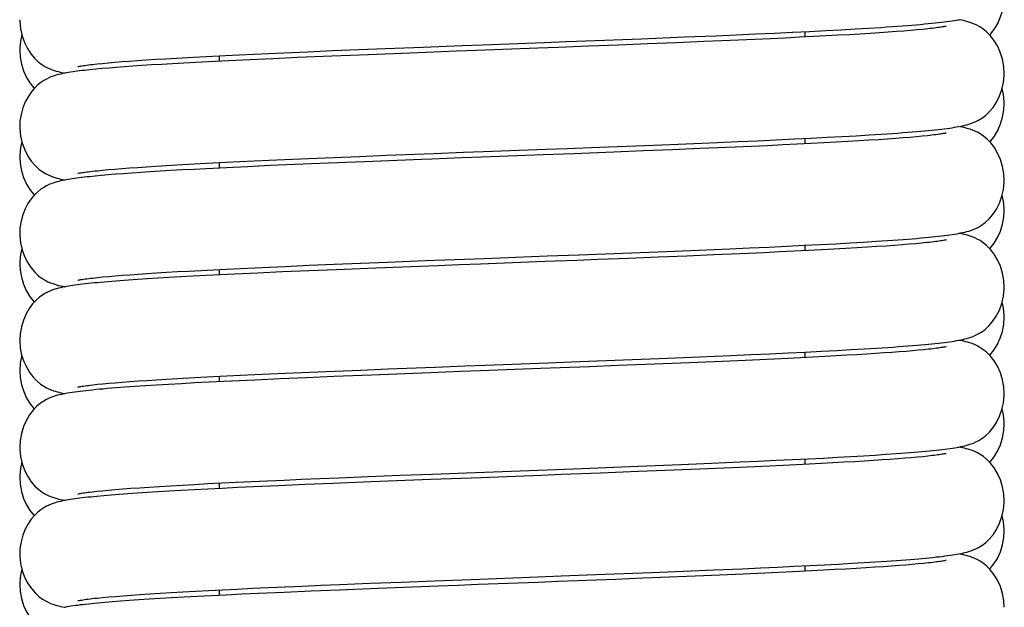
# Model space of a CAD drawing. Extents: x -559 to 3265, y -113 to 867.
# Tile 64 of 69: x 3148 to 3171, y 466 to 480. Entities that reach past the tile are written whole.
import ezdxf

# ---------------------------------------------------------------- set-up
doc = ezdxf.new("R2010")
doc.units = 0
doc.header["$LTSCALE"] = 2
doc.header["$MEASUREMENT"] = 0
doc.layers.get('0').update_dxf_attribs({"linetype": 'CONTINUOUS'})

msp = doc.modelspace()

# ---------------------------------------------------------------- linework, layer by layer
at = {"color": 7, "linetype": 'Continuous'}
for p, q in [((3163.188, 479.178), (3163.911, 479.208)), ((3163.911, 479.208), (3164.378, 479.228)), ((3164.378, 479.228), (3164.83, 479.248)), ((3164.83, 479.248), (3165.264, 479.268)), ((3165.264, 479.268), (3165.678, 479.288)), ((3165.678, 479.288), (3166.072, 479.307)), ((3165.963, 479.302), (3165.963, 479.176)), ((3166.072, 479.307), (3166.445, 479.326)), ((3166.45, 479.201), (3166.155, 479.186)), ((3166.445, 479.326), (3166.796, 479.345)), ((3166.729, 479.216), (3166.45, 479.201)), ((3166.992, 479.231), (3166.729, 479.216)), ((3166.796, 479.345), (3167.124, 479.364)), ((3167.239, 479.246), (3166.992, 479.231)), ((3167.124, 479.364), (3167.43, 479.382)), ((3167.471, 479.26), (3167.239, 479.246)), ((3167.43, 479.382), (3167.713, 479.4)), ((3167.687, 479.274), (3167.471, 479.26)), ((3167.888, 479.288), (3167.687, 479.274)), ((3168.074, 479.302), (3167.888, 479.288)), ((3168.246, 479.315), (3168.074, 479.302)), ((3168.404, 479.328), (3168.246, 479.315)), ((3168.548, 479.341), (3168.404, 479.328)), ((3168.679, 479.353), (3168.548, 479.341)), ((3168.797, 479.365), (3168.679, 479.353)), ((3157.165, 478.946), (3158.067, 478.98)), ((3158.067, 478.98), (3158.531, 478.998)), ((3158.531, 478.998), (3159.965, 479.052)), ((3159.965, 479.052), (3160.455, 479.071)), ((3161.668, 478.991), (3160.977, 478.964)), ((3162.345, 479.018), (3161.668, 478.991)), ((3162.196, 479.138), (3163.188, 479.178)), ((3163.002, 479.044), (3162.345, 479.018)), ((3163.634, 479.07), (3163.002, 479.044)), ((3164.04, 479.087), (3163.634, 479.07)), ((3164.433, 479.104), (3164.04, 479.087)), ((3164.81, 479.121), (3164.433, 479.104)), ((3165.171, 479.138), (3164.81, 479.121)), ((3165.516, 479.154), (3165.171, 479.138)), ((3165.844, 479.17), (3165.516, 479.154)), ((3166.155, 479.186), (3165.844, 479.17)), ((3152.306, 478.737), (3152.609, 478.752)), ((3152.463, 478.745), (3152.463, 478.619)), ((3152.609, 478.752), (3152.926, 478.768)), ((3152.926, 478.768), (3153.255, 478.783)), ((3153.255, 478.783), (3153.596, 478.799)), ((3153.596, 478.799), (3153.949, 478.815)), ((3153.949, 478.815), (3154.5, 478.838)), ((3154.5, 478.838), (3155.076, 478.863)), ((3155.902, 478.77), (3155.06, 478.735)), ((3155.076, 478.863), (3155.676, 478.887)), ((3155.676, 478.887), (3156.299, 478.912)), ((3157.235, 478.822), (3155.902, 478.77)), ((3156.299, 478.912), (3157.165, 478.946)), ((3157.926, 478.848), (3157.235, 478.822)), ((3158.392, 478.866), (3157.926, 478.848)), ((3159.805, 478.919), (3158.392, 478.866)), ((3160.276, 478.937), (3159.805, 478.919)), ((3160.977, 478.964), (3160.276, 478.937)), ((3149.65, 478.558), (3149.771, 478.57)), ((3149.771, 478.57), (3149.905, 478.583)), ((3149.905, 478.583), (3150.053, 478.596)), ((3150.053, 478.596), (3150.214, 478.609)), ((3150.214, 478.609), (3150.389, 478.622)), ((3150.389, 478.622), (3150.578, 478.636)), ((3150.681, 478.519), (3150.472, 478.505)), ((3150.578, 478.636), (3150.782, 478.65)), ((3150.902, 478.533), (3150.681, 478.519)), ((3150.782, 478.65), (3151, 478.664)), ((3151.137, 478.547), (3150.902, 478.533)), ((3151, 478.664), (3151.233, 478.678)), ((3151.386, 478.562), (3151.137, 478.547)), ((3151.233, 478.678), (3151.48, 478.692)), ((3151.649, 478.577), (3151.386, 478.562)), ((3151.48, 478.692), (3151.742, 478.707)), ((3151.925, 478.592), (3151.649, 478.577)), ((3151.742, 478.707), (3152.017, 478.722)), ((3152.217, 478.607), (3151.925, 478.592)), ((3152.017, 478.722), (3152.306, 478.737)), ((3152.68, 478.63), (3152.217, 478.607)), ((3153.176, 478.653), (3152.68, 478.63)), ((3153.705, 478.677), (3153.176, 478.653)), ((3154.266, 478.702), (3153.705, 478.677)), ((3155.06, 478.735), (3154.266, 478.702)), ((3149.619, 478.436), (3149.483, 478.422)), ((3149.766, 478.45), (3149.619, 478.436)), ((3149.924, 478.463), (3149.766, 478.45)), ((3150.094, 478.477), (3149.924, 478.463)), ((3150.277, 478.491), (3150.094, 478.477)), ((3150.472, 478.505), (3150.277, 478.491)), ((3167.448, 476.921), (3167.727, 476.939)), ((3162.485, 476.688), (3163.229, 476.718)), ((3163.229, 476.718), (3163.954, 476.748)), ((3163.954, 476.748), (3164.422, 476.768)), ((3164.422, 476.768), (3164.873, 476.788)), ((3164.873, 476.788), (3165.305, 476.808)), ((3165.305, 476.808), (3165.717, 476.828)), ((3165.789, 476.705), (3165.455, 476.689)), ((3165.717, 476.828), (3166.107, 476.847)), ((3166.105, 476.721), (3165.789, 476.705)), ((3165.963, 476.84), (3165.963, 476.714)), ((3166.405, 476.737), (3166.105, 476.721)), ((3166.107, 476.847), (3166.476, 476.866)), ((3166.689, 476.752), (3166.405, 476.737)), ((3166.476, 476.866), (3166.822, 476.885)), ((3166.956, 476.767), (3166.689, 476.752)), ((3166.822, 476.885), (3167.146, 476.903)), ((3167.207, 476.782), (3166.956, 476.767)), ((3167.146, 476.903), (3167.448, 476.921)), ((3167.442, 476.797), (3167.207, 476.782)), ((3167.661, 476.811), (3167.442, 476.797)), ((3167.866, 476.825), (3167.661, 476.811)), ((3168.055, 476.838), (3167.866, 476.825)), ((3168.23, 476.852), (3168.055, 476.838)), ((3168.39, 476.865), (3168.23, 476.852)), ((3168.537, 476.878), (3168.39, 476.865)), ((3168.669, 476.89), (3168.537, 476.878)), ((3168.789, 476.902), (3168.669, 476.89)), ((3157.412, 476.493), (3158.093, 476.52)), ((3158.093, 476.52), (3158.558, 476.537)), ((3158.558, 476.537), (3159.995, 476.592)), ((3160.402, 476.48), (3159.932, 476.463)), ((3159.995, 476.592), (3160.486, 476.61)), ((3160.486, 476.61), (3161.232, 476.639)), ((3161.232, 476.639), (3162.485, 476.688)), ((3162.244, 476.552), (3161.563, 476.525)), ((3162.907, 476.578), (3162.244, 476.552)), ((3163.546, 476.605), (3162.907, 476.578)), ((3163.957, 476.622), (3163.546, 476.605)), ((3164.355, 476.639), (3163.957, 476.622)), ((3164.738, 476.656), (3164.355, 476.639)), ((3165.105, 476.673), (3164.738, 476.656)), ((3165.455, 476.689), (3165.105, 476.673)), ((3151.489, 476.231), (3151.751, 476.246)), ((3151.751, 476.246), (3152.027, 476.261)), ((3152.027, 476.261), (3152.318, 476.276)), ((3152.318, 476.276), (3152.622, 476.291)), ((3152.463, 476.283), (3152.463, 476.157)), ((3152.622, 476.291), (3152.939, 476.307)), ((3152.939, 476.307), (3153.269, 476.322)), ((3153.269, 476.322), (3153.612, 476.338)), ((3153.612, 476.338), (3153.966, 476.354)), ((3153.966, 476.354), (3154.519, 476.377)), ((3154.98, 476.27), (3154.195, 476.237)), ((3154.519, 476.377), (3155.096, 476.402)), ((3155.813, 476.304), (3154.98, 476.27)), ((3155.096, 476.402), (3155.697, 476.426)), ((3155.697, 476.426), (3156.322, 476.451)), ((3158.054, 476.391), (3157.363, 476.365)), ((3158.52, 476.409), (3158.054, 476.391)), ((3159.932, 476.463), (3158.52, 476.409)), ((3149.653, 476.097), (3149.775, 476.109)), ((3149.775, 476.109), (3149.91, 476.121)), ((3149.91, 476.121), (3150.058, 476.134)), ((3150.058, 476.134), (3150.22, 476.147)), ((3150.255, 476.027), (3150.074, 476.014)), ((3150.22, 476.147), (3150.395, 476.161)), ((3150.447, 476.041), (3150.255, 476.027)), ((3150.395, 476.161), (3150.585, 476.174)), ((3150.653, 476.055), (3150.447, 476.041)), ((3150.585, 476.174), (3150.789, 476.188)), ((3150.872, 476.069), (3150.653, 476.055)), ((3150.789, 476.188), (3151.008, 476.202)), ((3151.104, 476.084), (3150.872, 476.069)), ((3151.008, 476.202), (3151.241, 476.217)), ((3151.35, 476.098), (3151.104, 476.084)), ((3151.241, 476.217), (3151.489, 476.231)), ((3151.609, 476.113), (3151.35, 476.098)), ((3151.883, 476.128), (3151.609, 476.113)), ((3152.17, 476.143), (3151.883, 476.128)), ((3152.628, 476.166), (3152.17, 476.143)), ((3153.118, 476.189), (3152.628, 476.166)), ((3153.641, 476.213), (3153.118, 476.189)), ((3154.195, 476.237), (3153.641, 476.213)), ((3149.605, 475.973), (3149.47, 475.959)), ((3149.75, 475.986), (3149.605, 475.973)), ((3149.906, 476), (3149.75, 475.986)), ((3150.074, 476.014), (3149.906, 476)), ((3166.68, 474.415), (3167.011, 474.434)), ((3167.011, 474.434), (3167.319, 474.452)), ((3167.319, 474.452), (3167.606, 474.47)), ((3167.606, 474.47), (3167.871, 474.487)), ((3168.442, 474.529), (3168.542, 474.538)), ((3168.777, 474.439), (3168.656, 474.427)), ((3161.766, 474.198), (3162.771, 474.238)), ((3162.771, 474.238), (3163.513, 474.268)), ((3163.513, 474.268), (3164.231, 474.298)), ((3164.231, 474.298), (3164.69, 474.319)), ((3165.026, 474.207), (3164.655, 474.191)), ((3164.69, 474.319), (3165.132, 474.338)), ((3165.38, 474.224), (3165.026, 474.207)), ((3165.132, 474.338), (3165.552, 474.358)), ((3165.718, 474.24), (3165.38, 474.224)), ((3165.552, 474.358), (3165.95, 474.378)), ((3166.04, 474.256), (3165.718, 474.24)), ((3165.95, 474.378), (3166.326, 474.397)), ((3165.963, 474.378), (3165.963, 474.252)), ((3166.345, 474.272), (3166.04, 474.256)), ((3166.326, 474.397), (3166.68, 474.415)), ((3166.634, 474.287), (3166.345, 474.272)), ((3166.906, 474.303), (3166.634, 474.287)), ((3167.162, 474.318), (3166.906, 474.303)), ((3167.403, 474.332), (3167.162, 474.318)), ((3167.627, 474.347), (3167.403, 474.332)), ((3167.836, 474.361), (3167.627, 474.347)), ((3168.03, 474.375), (3167.836, 474.361)), ((3168.208, 474.388), (3168.03, 474.375)), ((3168.372, 474.402), (3168.208, 474.388)), ((3168.521, 474.415), (3168.372, 474.402)), ((3168.656, 474.427), (3168.521, 474.415)), ((3155.717, 473.965), (3156.342, 473.99)), ((3157.434, 474.033), (3158.117, 474.059)), ((3158.117, 474.059), (3158.582, 474.076)), ((3159.972, 474.002), (3158.485, 473.946)), ((3158.582, 474.076), (3160.023, 474.131)), ((3160.707, 474.03), (3159.972, 474.002)), ((3160.023, 474.131), (3160.764, 474.159)), ((3161.19, 474.049), (3160.707, 474.03)), ((3160.764, 474.159), (3161.766, 474.198)), ((3161.898, 474.076), (3161.19, 474.049)), ((3162.582, 474.104), (3161.898, 474.076)), ((3163.24, 474.13), (3162.582, 474.104)), ((3163.868, 474.156), (3163.24, 474.13)), ((3164.269, 474.174), (3163.868, 474.156)), ((3164.655, 474.191), (3164.269, 474.174)), ((3151.014, 473.741), (3151.248, 473.755)), ((3151.248, 473.755), (3151.497, 473.77)), ((3151.497, 473.77), (3151.759, 473.785)), ((3151.759, 473.785), (3152.037, 473.799)), ((3152.037, 473.799), (3152.328, 473.815)), ((3152.328, 473.815), (3152.633, 473.83)), ((3152.463, 473.821), (3152.463, 473.696)), ((3152.633, 473.83), (3152.951, 473.845)), ((3152.951, 473.845), (3153.282, 473.861)), ((3153.282, 473.861), (3153.626, 473.877)), ((3153.918, 473.763), (3153.348, 473.738)), ((3153.626, 473.877), (3153.982, 473.892)), ((3154.525, 473.79), (3153.918, 473.763)), ((3153.982, 473.892), (3154.536, 473.916)), ((3155.167, 473.816), (3154.525, 473.79)), ((3154.536, 473.916), (3155.114, 473.941)), ((3155.114, 473.941), (3155.717, 473.965)), ((3156.07, 473.853), (3155.167, 473.816)), ((3157.5, 473.908), (3156.07, 473.853)), ((3157.991, 473.927), (3157.5, 473.908)), ((3158.485, 473.946), (3157.991, 473.927)), ((3149.657, 473.635), (3149.779, 473.648)), ((3149.817, 473.53), (3149.659, 473.516)), ((3149.779, 473.648), (3149.914, 473.66)), ((3149.988, 473.545), (3149.817, 473.53)), ((3149.914, 473.66), (3150.063, 473.673)), ((3150.172, 473.559), (3149.988, 473.545)), ((3150.063, 473.673), (3150.225, 473.686)), ((3150.37, 473.574), (3150.172, 473.559)), ((3150.225, 473.686), (3150.401, 473.699)), ((3150.581, 473.589), (3150.37, 473.574)), ((3150.401, 473.699), (3150.591, 473.713)), ((3150.807, 473.603), (3150.581, 473.589)), ((3150.591, 473.713), (3150.795, 473.727)), ((3150.795, 473.727), (3151.014, 473.741)), ((3151.048, 473.618), (3150.807, 473.603)), ((3151.303, 473.634), (3151.048, 473.618)), ((3151.574, 473.649), (3151.303, 473.634)), ((3151.86, 473.665), (3151.574, 473.649)), ((3152.163, 473.68), (3151.86, 473.665)), ((3152.481, 473.696), (3152.163, 473.68)), ((3152.815, 473.713), (3152.481, 473.696)), ((3153.348, 473.738), (3152.815, 473.713)), ((3165.975, 471.917), (3166.348, 471.936)), ((3166.348, 471.936), (3166.698, 471.955)), ((3166.698, 471.955), (3167.026, 471.973)), ((3167.026, 471.973), (3167.331, 471.991)), ((3167.331, 471.991), (3167.614, 472.008)), ((3167.614, 472.008), (3167.877, 472.026)), ((3168.298, 471.934), (3168.14, 471.921)), ((3168.445, 471.946), (3168.298, 471.934)), ((3168.444, 472.068), (3168.543, 472.076)), ((3168.58, 471.958), (3168.445, 471.946)), ((3168.703, 471.97), (3168.58, 471.958)), ((3168.814, 471.982), (3168.703, 471.97)), ((3160.78, 471.698), (3161.784, 471.737)), ((3161.784, 471.737), (3162.794, 471.777)), ((3162.794, 471.777), (3163.538, 471.807)), ((3163.538, 471.807), (3164.258, 471.838)), ((3164.59, 471.726), (3164.057, 471.703)), ((3164.258, 471.838), (3164.718, 471.858)), ((3164.929, 471.741), (3164.59, 471.726)), ((3164.718, 471.858), (3165.159, 471.878)), ((3165.255, 471.756), (3164.929, 471.741)), ((3165.159, 471.878), (3165.579, 471.898)), ((3165.568, 471.771), (3165.255, 471.756)), ((3165.867, 471.786), (3165.568, 471.771)), ((3165.579, 471.898), (3165.975, 471.917)), ((3166.153, 471.8), (3165.867, 471.786)), ((3165.963, 471.916), (3165.963, 471.791)), ((3166.425, 471.814), (3166.153, 471.8)), ((3166.685, 471.828), (3166.425, 471.814)), ((3166.931, 471.842), (3166.685, 471.828)), ((3167.163, 471.856), (3166.931, 471.842)), ((3167.384, 471.869), (3167.163, 471.856)), ((3167.591, 471.883), (3167.384, 471.869)), ((3167.786, 471.896), (3167.591, 471.883)), ((3167.969, 471.909), (3167.786, 471.896)), ((3168.14, 471.921), (3167.969, 471.909)), ((3154.542, 471.455), (3155.122, 471.479)), ((3155.122, 471.479), (3155.725, 471.504)), ((3155.725, 471.504), (3156.352, 471.529)), ((3157.445, 471.571), (3158.128, 471.597)), ((3158.487, 471.484), (3158.025, 471.467)), ((3158.128, 471.597), (3158.594, 471.615)), ((3159.869, 471.537), (3158.487, 471.484)), ((3158.594, 471.615), (3160.037, 471.67)), ((3160.324, 471.554), (3159.869, 471.537)), ((3160.037, 471.67), (3160.78, 471.698)), ((3160.996, 471.58), (3160.324, 471.554)), ((3161.653, 471.605), (3160.996, 471.58)), ((3162.29, 471.63), (3161.653, 471.605)), ((3162.905, 471.655), (3162.29, 471.63)), ((3163.495, 471.679), (3162.905, 471.655)), ((3164.057, 471.703), (3163.495, 471.679)), ((3150.402, 471.238), (3150.592, 471.251)), ((3150.592, 471.251), (3150.796, 471.265)), ((3150.796, 471.265), (3151.015, 471.279)), ((3151.015, 471.279), (3151.249, 471.294)), ((3151.249, 471.294), (3151.497, 471.308)), ((3151.497, 471.308), (3151.761, 471.323)), ((3151.761, 471.323), (3152.038, 471.338)), ((3152.038, 471.338), (3152.33, 471.353)), ((3152.33, 471.353), (3152.636, 471.368)), ((3152.463, 471.36), (3152.463, 471.234)), ((3152.922, 471.256), (3152.567, 471.239)), ((3152.636, 471.368), (3152.955, 471.384)), ((3153.291, 471.273), (3152.922, 471.256)), ((3152.955, 471.384), (3153.287, 471.399)), ((3153.287, 471.399), (3153.631, 471.415)), ((3153.87, 471.299), (3153.291, 471.273)), ((3153.631, 471.415), (3153.987, 471.431)), ((3154.476, 471.326), (3153.87, 471.299)), ((3153.987, 471.431), (3154.542, 471.455)), ((3155.105, 471.352), (3154.476, 471.326)), ((3155.977, 471.387), (3155.105, 471.352)), ((3157.333, 471.44), (3155.977, 471.387)), ((3158.025, 471.467), (3157.333, 471.44)), ((3149.657, 471.174), (3149.779, 471.186)), ((3149.779, 471.186), (3149.915, 471.198)), ((3149.977, 471.082), (3149.882, 471.074)), ((3149.915, 471.198), (3150.064, 471.211)), ((3150.077, 471.09), (3149.977, 471.082)), ((3150.064, 471.211), (3150.226, 471.224)), ((3150.288, 471.106), (3150.077, 471.09)), ((3150.226, 471.224), (3150.402, 471.238)), ((3150.516, 471.122), (3150.288, 471.106)), ((3150.76, 471.139), (3150.516, 471.122)), ((3151.02, 471.155), (3150.76, 471.139)), ((3151.297, 471.171), (3151.02, 471.155)), ((3151.591, 471.188), (3151.297, 471.171)), ((3151.901, 471.205), (3151.591, 471.188)), ((3152.226, 471.222), (3151.901, 471.205)), ((3152.567, 471.239), (3152.226, 471.222)), ((3165.298, 469.423), (3165.682, 469.441)), ((3165.682, 469.441), (3166.046, 469.459)), ((3165.963, 469.455), (3165.963, 469.329)), ((3166.046, 469.459), (3166.392, 469.476)), ((3166.392, 469.476), (3166.718, 469.494)), ((3166.718, 469.494), (3167.024, 469.511)), ((3167.024, 469.511), (3167.313, 469.528)), ((3167.313, 469.528), (3167.582, 469.545)), ((3167.582, 469.545), (3167.834, 469.561)), ((3167.931, 469.444), (3167.743, 469.431)), ((3167.834, 469.561), (3168.067, 469.577)), ((3168.106, 469.457), (3167.931, 469.444)), ((3168.067, 469.577), (3168.284, 469.593)), ((3168.269, 469.47), (3168.106, 469.457)), ((3168.419, 469.482), (3168.269, 469.47)), ((3168.558, 469.494), (3168.419, 469.482)), ((3168.684, 469.506), (3168.558, 469.494)), ((3168.798, 469.518), (3168.684, 469.506)), ((3158.161, 469.137), (3160.022, 469.207)), ((3160.022, 469.207), (3160.819, 469.238)), ((3160.819, 469.238), (3162.117, 469.288)), ((3162.117, 469.288), (3163.107, 469.328)), ((3163.346, 469.211), (3162.745, 469.186)), ((3163.107, 469.328), (3163.81, 469.357)), ((3163.92, 469.235), (3163.346, 469.211)), ((3163.81, 469.357), (3164.475, 469.385)), ((3164.465, 469.259), (3163.92, 469.235)), ((3164.812, 469.274), (3164.465, 469.259)), ((3164.475, 469.385), (3164.896, 469.404)), ((3165.146, 469.289), (3164.812, 469.274)), ((3164.896, 469.404), (3165.298, 469.423)), ((3165.467, 469.305), (3165.146, 469.289)), ((3165.774, 469.319), (3165.467, 469.305)), ((3166.067, 469.334), (3165.774, 469.319)), ((3166.347, 469.349), (3166.067, 469.334)), ((3166.613, 469.363), (3166.347, 469.349)), ((3166.866, 469.377), (3166.613, 469.363)), ((3167.105, 469.391), (3166.866, 469.377)), ((3167.33, 469.404), (3167.105, 469.391)), ((3167.543, 469.418), (3167.33, 469.404)), ((3167.743, 469.431), (3167.543, 469.418)), ((3153.96, 468.968), (3154.362, 468.985)), ((3154.362, 468.985), (3154.781, 469.003)), ((3154.781, 469.003), (3155.217, 469.021)), ((3155.217, 469.021), (3155.905, 469.049)), ((3155.905, 469.049), (3156.629, 469.078)), ((3156.629, 469.078), (3157.383, 469.107)), ((3158.037, 469.005), (3157.338, 468.979)), ((3157.383, 469.107), (3158.161, 469.137)), ((3158.503, 469.023), (3158.037, 469.005)), ((3159.896, 469.076), (3158.503, 469.023)), ((3160.353, 469.093), (3159.896, 469.076)), ((3161.251, 469.128), (3160.353, 469.093)), ((3162.119, 469.162), (3161.251, 469.128)), ((3162.745, 469.186), (3162.119, 469.162)), ((3150.065, 468.75), (3150.237, 468.763)), ((3150.237, 468.763), (3150.425, 468.778)), ((3150.425, 468.778), (3150.63, 468.792)), ((3150.63, 468.792), (3150.851, 468.807)), ((3150.851, 468.807), (3151.088, 468.822)), ((3151.088, 468.822), (3151.342, 468.837)), ((3151.342, 468.837), (3151.612, 468.853)), ((3151.612, 468.853), (3151.898, 468.869)), ((3152.201, 468.759), (3151.885, 468.742)), ((3151.898, 468.869), (3152.201, 468.885)), ((3152.201, 468.885), (3152.52, 468.901)), ((3152.534, 468.776), (3152.201, 468.759)), ((3152.463, 468.898), (3152.463, 468.772)), ((3152.52, 468.901), (3152.855, 468.917)), ((3152.885, 468.793), (3152.534, 468.776)), ((3152.855, 468.917), (3153.207, 468.934)), ((3153.252, 468.81), (3152.885, 468.793)), ((3153.207, 468.934), (3153.575, 468.951)), ((3153.832, 468.836), (3153.252, 468.81)), ((3153.575, 468.951), (3153.96, 468.968)), ((3154.443, 468.862), (3153.832, 468.836)), ((3155.081, 468.889), (3154.443, 468.862)), ((3155.966, 468.925), (3155.081, 468.889)), ((3157.338, 468.979), (3155.966, 468.925)), ((3149.642, 468.71), (3149.767, 468.723)), ((3149.8, 468.605), (3149.643, 468.591)), ((3149.767, 468.723), (3149.908, 468.736)), ((3149.97, 468.62), (3149.8, 468.605)), ((3149.908, 468.736), (3150.065, 468.75)), ((3150.155, 468.634), (3149.97, 468.62)), ((3150.354, 468.649), (3150.155, 468.634)), ((3150.568, 468.664), (3150.354, 468.649)), ((3150.798, 468.679), (3150.568, 468.664)), ((3151.045, 468.695), (3150.798, 468.679)), ((3151.308, 468.71), (3151.045, 468.695)), ((3151.588, 468.726), (3151.308, 468.71)), ((3151.885, 468.742), (3151.588, 468.726)), ((3164.526, 466.926), (3164.942, 466.945)), ((3164.942, 466.945), (3165.34, 466.963)), ((3165.34, 466.963), (3165.719, 466.981)), ((3165.719, 466.981), (3166.078, 466.999)), ((3165.963, 466.993), (3165.963, 466.867)), ((3166.078, 466.999), (3166.419, 467.016)), ((3166.419, 467.016), (3166.741, 467.033)), ((3166.741, 467.033), (3167.044, 467.05)), ((3167.044, 467.05), (3167.329, 467.067)), ((3167.367, 466.945), (3167.144, 466.931)), ((3167.329, 467.067), (3167.595, 467.084)), ((3167.577, 466.958), (3167.367, 466.945)), ((3167.774, 466.971), (3167.577, 466.958)), ((3167.595, 467.084), (3167.844, 467.1)), ((3167.958, 466.984), (3167.774, 466.971)), ((3167.844, 467.1), (3168.076, 467.116)), ((3168.131, 466.997), (3167.958, 466.984)), ((3168.076, 467.116), (3168.291, 467.132)), ((3168.291, 467.01), (3168.131, 466.997)), ((3168.439, 467.022), (3168.291, 467.01)), ((3168.575, 467.034), (3168.439, 467.022)), ((3168.698, 467.046), (3168.575, 467.034)), ((3168.811, 467.058), (3168.698, 467.046)), ((3158.471, 466.687), (3159.81, 466.738)), ((3159.81, 466.738), (3160.346, 466.758)), ((3160.346, 466.758), (3161.143, 466.788)), ((3161.143, 466.788), (3162.432, 466.839)), ((3162.847, 466.729), (3162.232, 466.704)), ((3162.432, 466.839), (3163.167, 466.868)), ((3163.438, 466.753), (3162.847, 466.729)), ((3163.167, 466.868), (3163.867, 466.898)), ((3164.002, 466.777), (3163.438, 466.753)), ((3163.867, 466.898), (3164.526, 466.926)), ((3164.54, 466.8), (3164.002, 466.777)), ((3164.882, 466.816), (3164.54, 466.8)), ((3165.211, 466.831), (3164.882, 466.816)), ((3165.528, 466.846), (3165.211, 466.831)), ((3165.831, 466.86), (3165.528, 466.846)), ((3166.121, 466.875), (3165.831, 466.86)), ((3166.397, 466.889), (3166.121, 466.875)), ((3166.659, 466.904), (3166.397, 466.889)), ((3166.908, 466.917), (3166.659, 466.904)), ((3167.144, 466.931), (3166.908, 466.917)), ((3153.228, 466.473), (3153.597, 466.49)), ((3153.597, 466.49), (3153.983, 466.507)), ((3153.983, 466.507), (3154.386, 466.525)), ((3154.386, 466.525), (3154.807, 466.543)), ((3154.807, 466.543), (3155.246, 466.561)), ((3155.246, 466.561), (3155.936, 466.589)), ((3155.936, 466.589), (3156.665, 466.617)), ((3157.507, 466.523), (3156.128, 466.47)), ((3156.665, 466.617), (3157.424, 466.647)), ((3157.424, 466.647), (3158.471, 466.687)), ((3157.971, 466.541), (3157.507, 466.523)), ((3158.435, 466.559), (3157.971, 466.541)), ((3159.817, 466.611), (3158.435, 466.559)), ((3160.271, 466.628), (3159.817, 466.611)), ((3160.719, 466.645), (3160.271, 466.628)), ((3161.596, 466.679), (3160.719, 466.645)), ((3162.232, 466.704), (3161.596, 466.679)), ((3149.647, 466.249), (3149.774, 466.262)), ((3149.774, 466.262), (3149.915, 466.275)), ((3149.915, 466.275), (3150.072, 466.288)), ((3150.072, 466.288), (3150.246, 466.302)), ((3150.246, 466.302), (3150.435, 466.317)), ((3150.435, 466.317), (3150.64, 466.331)), ((3150.64, 466.331), (3150.862, 466.346)), ((3150.862, 466.346), (3151.1, 466.361)), ((3151.1, 466.361), (3151.355, 466.376)), ((3151.355, 466.376), (3151.627, 466.392)), ((3151.654, 466.268), (3151.367, 466.252)), ((3151.627, 466.392), (3151.914, 466.408)), ((3151.96, 466.285), (3151.654, 466.268)), ((3151.914, 466.408), (3152.219, 466.424)), ((3152.283, 466.301), (3151.96, 466.285)), ((3152.219, 466.424), (3152.539, 466.44)), ((3152.625, 466.318), (3152.283, 466.301)), ((3152.463, 466.436), (3152.463, 466.31)), ((3152.539, 466.44), (3152.875, 466.456)), ((3152.986, 466.336), (3152.625, 466.318)), ((3152.875, 466.456), (3153.228, 466.473)), ((3153.363, 466.353), (3152.986, 466.336)), ((3153.957, 466.38), (3153.363, 466.353)), ((3154.582, 466.407), (3153.957, 466.38)), ((3155.233, 466.434), (3154.582, 466.407)), ((3156.128, 466.47), (3155.233, 466.434)), ((3149.826, 466.146), (3149.665, 466.132)), ((3150, 466.16), (3149.826, 466.146)), ((3150.188, 466.175), (3150, 466.16)), ((3150.392, 466.19), (3150.188, 466.175)), ((3150.611, 466.205), (3150.392, 466.19)), ((3150.846, 466.221), (3150.611, 466.205)), ((3151.098, 466.236), (3150.846, 466.221)), ((3151.367, 466.252), (3151.098, 466.236))]:
    msp.add_line(p, q, dxfattribs=at)
for points in [[(3170.226, 479.225), (3170.252, 479.252), (3170.336, 479.362), (3170.412, 479.491), (3170.477, 479.639), (3170.526, 479.798), (3170.554, 479.963), (3170.562, 480.104)], [(3147.863, 479.576), (3147.864, 479.537), (3147.88, 479.368), (3147.917, 479.206), (3147.972, 479.052), (3148.042, 478.911), (3148.121, 478.79), (3148.205, 478.689), (3148.291, 478.607), (3148.372, 478.544), (3148.443, 478.5), (3148.505, 478.467), (3148.562, 478.441), (3148.615, 478.421), (3148.661, 478.405), (3148.707, 478.392), (3148.751, 478.379), (3148.794, 478.369), (3148.838, 478.359), (3148.883, 478.35), (3148.909, 478.345)], [(3167.713, 479.4), (3167.846, 479.409), (3167.974, 479.418), (3168.095, 479.426), (3168.212, 479.435), (3168.323, 479.443), (3168.43, 479.452), (3168.531, 479.46)], [(3168.531, 479.46), (3168.627, 479.468), (3168.719, 479.477), (3168.806, 479.485), (3168.888, 479.493), (3168.967, 479.501), (3169.041, 479.509), (3169.111, 479.517), (3169.178, 479.525), (3169.241, 479.533), (3169.301, 479.541), (3169.357, 479.549), (3169.411, 479.558), (3169.462, 479.566), (3169.511, 479.575), (3169.558, 479.584)], [(3169.222, 479.425), (3169.22, 479.424), (3169.211, 479.422), (3169.197, 479.42), (3169.18, 479.416), (3169.158, 479.412), (3169.132, 479.408), (3169.103, 479.403), (3169.069, 479.398), (3169.033, 479.393), (3168.992, 479.388), (3168.948, 479.382), (3168.901, 479.377), (3168.851, 479.371), (3168.797, 479.365)], [(3170.562, 478.345), (3170.553, 478.498), (3170.521, 478.667), (3170.47, 478.827), (3170.402, 478.976), (3170.324, 479.104), (3170.24, 479.211), (3170.153, 479.298), (3170.07, 479.365), (3169.996, 479.413), (3169.932, 479.448), (3169.872, 479.476), (3169.817, 479.498), (3169.767, 479.515), (3169.718, 479.53), (3169.671, 479.542), (3169.624, 479.554), (3169.577, 479.564), (3169.529, 479.573), (3169.516, 479.576)], [(3147.913, 479.224), (3147.881, 479.085), (3147.864, 478.918), (3147.863, 478.873)], [(3160.455, 479.071), (3160.701, 479.08), (3162.196, 479.138)], [(3147.863, 478.873), (3147.872, 478.723), (3147.903, 478.554), (3147.953, 478.394), (3148.021, 478.246), (3148.099, 478.118), (3148.183, 478.01), (3148.199, 477.994)], [(3149.202, 478.496), (3149.204, 478.496), (3149.213, 478.498), (3149.228, 478.501), (3149.248, 478.505), (3149.271, 478.509), (3149.299, 478.514), (3149.331, 478.519), (3149.366, 478.524), (3149.405, 478.529), (3149.447, 478.535), (3149.493, 478.54), (3149.542, 478.546), (3149.594, 478.552), (3149.65, 478.558)], [(3149.483, 478.422), (3149.419, 478.416), (3149.357, 478.409), (3149.298, 478.402), (3149.241, 478.395), (3149.187, 478.388), (3149.134, 478.381), (3149.084, 478.374), (3149.035, 478.367), (3148.988, 478.359), (3148.941, 478.351), (3148.896, 478.343), (3148.852, 478.334), (3148.808, 478.324), (3148.765, 478.314), (3148.721, 478.303), (3148.678, 478.29), (3148.632, 478.275), (3148.584, 478.257), (3148.534, 478.236), (3148.478, 478.209), (3148.416, 478.175), (3148.35, 478.13), (3148.279, 478.073), (3148.204, 478), (3148.128, 477.909), (3148.056, 477.802), (3147.991, 477.68), (3147.935, 477.542), (3147.894, 477.394), (3147.869, 477.237), (3147.863, 477.114)], [(3168.537, 476.999), (3168.632, 477.007), (3168.723, 477.015), (3168.81, 477.023), (3168.892, 477.031), (3168.97, 477.04), (3169.044, 477.048), (3169.114, 477.056), (3169.18, 477.063), (3169.243, 477.072), (3169.303, 477.08), (3169.359, 477.088), (3169.413, 477.096), (3169.463, 477.104), (3169.512, 477.113), (3169.559, 477.122), (3169.605, 477.132), (3169.649, 477.142), (3169.696, 477.154), (3169.743, 477.168), (3169.792, 477.184), (3169.846, 477.204), (3169.905, 477.229), (3169.969, 477.261), (3170.042, 477.306), (3170.126, 477.369), (3170.216, 477.453), (3170.302, 477.556), (3170.382, 477.678), (3170.452, 477.819), (3170.507, 477.971), (3170.544, 478.132), (3170.561, 478.299), (3170.562, 478.345)], [(3170.562, 477.642), (3170.561, 477.682), (3170.544, 477.852), (3170.512, 477.993)], [(3170.225, 476.763), (3170.249, 476.786), (3170.333, 476.896), (3170.41, 477.025), (3170.476, 477.174), (3170.524, 477.332), (3170.554, 477.499), (3170.562, 477.642)], [(3147.863, 477.114), (3147.864, 477.067), (3147.882, 476.896), (3147.921, 476.732), (3147.978, 476.577), (3148.05, 476.435), (3148.131, 476.315), (3148.216, 476.216), (3148.302, 476.135), (3148.384, 476.075), (3148.455, 476.031), (3148.516, 476), (3148.573, 475.975), (3148.625, 475.956), (3148.672, 475.94), (3148.717, 475.927), (3148.762, 475.915), (3148.806, 475.904), (3148.851, 475.895), (3148.897, 475.885), (3148.909, 475.883)], [(3167.727, 476.939), (3167.859, 476.948), (3167.985, 476.957), (3168.105, 476.965), (3168.221, 476.974), (3168.331, 476.982), (3168.436, 476.991), (3168.537, 476.999)], [(3169.221, 476.963), (3169.219, 476.962), (3169.21, 476.96), (3169.196, 476.957), (3169.178, 476.954), (3169.156, 476.95), (3169.129, 476.946), (3169.099, 476.941), (3169.065, 476.936), (3169.028, 476.931), (3168.987, 476.925), (3168.942, 476.92), (3168.895, 476.914), (3168.843, 476.908), (3168.789, 476.902)], [(3170.562, 475.883), (3170.554, 476.026), (3170.524, 476.193), (3170.475, 476.352), (3170.409, 476.5), (3170.333, 476.629), (3170.25, 476.737), (3170.164, 476.826), (3170.081, 476.895), (3170.008, 476.945), (3169.943, 476.981), (3169.882, 477.009), (3169.827, 477.032), (3169.777, 477.05), (3169.729, 477.065), (3169.682, 477.078), (3169.637, 477.089), (3169.591, 477.099), (3169.544, 477.109), (3169.516, 477.114)], [(3147.913, 476.762), (3147.882, 476.631), (3147.864, 476.458), (3147.863, 476.411)], [(3156.322, 476.451), (3157.189, 476.485), (3157.412, 476.493)], [(3161.563, 476.525), (3160.636, 476.489), (3160.402, 476.48)], [(3147.863, 476.411), (3147.872, 476.265), (3147.902, 476.097), (3147.952, 475.937), (3148.018, 475.789), (3148.095, 475.661), (3148.179, 475.553), (3148.199, 475.532)], [(3157.363, 476.365), (3157.136, 476.356), (3155.813, 476.304)], [(3149.202, 476.034), (3149.204, 476.034), (3149.214, 476.037), (3149.229, 476.04), (3149.249, 476.044), (3149.273, 476.048), (3149.301, 476.052), (3149.333, 476.057), (3149.368, 476.062), (3149.407, 476.068), (3149.45, 476.073), (3149.496, 476.079), (3149.545, 476.085), (3149.598, 476.091), (3149.653, 476.097)], [(3149.47, 475.959), (3149.407, 475.953), (3149.346, 475.946), (3149.288, 475.939), (3149.232, 475.932), (3149.178, 475.925), (3149.126, 475.918), (3149.076, 475.911), (3149.028, 475.904), (3148.981, 475.896), (3148.935, 475.888), (3148.89, 475.88), (3148.847, 475.871), (3148.804, 475.862), (3148.762, 475.851), (3148.719, 475.84), (3148.676, 475.828), (3148.631, 475.813), (3148.584, 475.796), (3148.534, 475.775), (3148.478, 475.748), (3148.416, 475.713), (3148.349, 475.668), (3148.278, 475.611), (3148.202, 475.537), (3148.126, 475.445), (3148.054, 475.338), (3147.989, 475.216), (3147.934, 475.078), (3147.893, 474.93), (3147.869, 474.774), (3147.863, 474.653)], [(3168.542, 474.538), (3168.637, 474.546), (3168.727, 474.554), (3168.813, 474.562), (3168.895, 474.57), (3168.972, 474.578), (3169.046, 474.586), (3169.116, 474.594), (3169.182, 474.602), (3169.245, 474.61), (3169.304, 474.618), (3169.36, 474.626), (3169.414, 474.634), (3169.465, 474.643), (3169.513, 474.652), (3169.56, 474.661), (3169.605, 474.67), (3169.65, 474.681), (3169.696, 474.693), (3169.743, 474.706), (3169.791, 474.722), (3169.845, 474.741), (3169.903, 474.766), (3169.966, 474.798), (3170.039, 474.842), (3170.123, 474.905), (3170.212, 474.988), (3170.298, 475.09), (3170.379, 475.211), (3170.45, 475.352), (3170.506, 475.506), (3170.544, 475.667), (3170.561, 475.835), (3170.562, 475.883)], [(3170.562, 475.18), (3170.561, 475.223), (3170.544, 475.394), (3170.512, 475.531)], [(3170.225, 474.301), (3170.244, 474.32), (3170.329, 474.429), (3170.406, 474.558), (3170.473, 474.706), (3170.523, 474.866), (3170.553, 475.033), (3170.562, 475.18)], [(3147.863, 474.652), (3147.864, 474.607), (3147.882, 474.436), (3147.92, 474.273), (3147.976, 474.118), (3148.048, 473.977), (3148.129, 473.856), (3148.214, 473.756), (3148.3, 473.676), (3148.381, 473.614), (3148.452, 473.571), (3148.514, 473.539), (3148.571, 473.515), (3148.623, 473.495), (3148.67, 473.479), (3148.715, 473.466), (3148.76, 473.454), (3148.804, 473.443), (3148.848, 473.433), (3148.894, 473.424), (3148.909, 473.421)], [(3167.871, 474.487), (3167.995, 474.496), (3168.115, 474.504), (3168.229, 474.513), (3168.338, 474.521), (3168.442, 474.529)], [(3169.221, 474.501), (3169.219, 474.501), (3169.209, 474.498), (3169.195, 474.495), (3169.175, 474.492), (3169.152, 474.488), (3169.125, 474.483), (3169.094, 474.478), (3169.059, 474.473), (3169.021, 474.468), (3168.979, 474.463), (3168.934, 474.457), (3168.885, 474.451), (3168.833, 474.445), (3168.777, 474.439)], [(3170.562, 473.421), (3170.554, 473.567), (3170.523, 473.735), (3170.474, 473.895), (3170.407, 474.043), (3170.33, 474.171), (3170.247, 474.279), (3170.16, 474.368), (3170.078, 474.436), (3170.004, 474.485), (3169.94, 474.52), (3169.88, 474.549), (3169.825, 474.571), (3169.776, 474.588), (3169.728, 474.603), (3169.681, 474.616), (3169.636, 474.627), (3169.59, 474.638), (3169.543, 474.647), (3169.516, 474.652)], [(3147.913, 474.3), (3147.882, 474.167), (3147.864, 473.995), (3147.863, 473.949)], [(3156.342, 473.99), (3157.211, 474.024), (3157.434, 474.033)], [(3147.863, 473.949), (3147.871, 473.807), (3147.901, 473.64), (3147.949, 473.481), (3148.015, 473.333), (3148.091, 473.205), (3148.174, 473.096), (3148.2, 473.07)], [(3149.202, 473.572), (3149.204, 473.573), (3149.214, 473.575), (3149.23, 473.578), (3149.25, 473.582), (3149.274, 473.586), (3149.302, 473.591), (3149.335, 473.596), (3149.37, 473.601), (3149.41, 473.606), (3149.453, 473.612), (3149.499, 473.618), (3149.548, 473.623), (3149.601, 473.629), (3149.657, 473.635)], [(3149.659, 473.516), (3149.584, 473.509), (3149.513, 473.502), (3149.444, 473.495), (3149.378, 473.488), (3149.315, 473.48), (3149.254, 473.473), (3149.197, 473.466), (3149.141, 473.459), (3149.088, 473.451), (3149.036, 473.443), (3148.987, 473.435), (3148.939, 473.427), (3148.892, 473.418), (3148.847, 473.409), (3148.802, 473.399), (3148.759, 473.389), (3148.715, 473.377), (3148.67, 473.364), (3148.623, 473.348), (3148.574, 473.33), (3148.519, 473.306), (3148.458, 473.275), (3148.393, 473.236), (3148.321, 473.184), (3148.242, 473.115), (3148.16, 473.026), (3148.082, 472.92), (3148.01, 472.796), (3147.948, 472.655), (3147.901, 472.501), (3147.872, 472.339), (3147.863, 472.19)], [(3168.543, 472.076), (3168.637, 472.084), (3168.727, 472.092), (3168.813, 472.1), (3168.894, 472.108), (3168.971, 472.116), (3169.045, 472.124), (3169.114, 472.132), (3169.18, 472.14), (3169.243, 472.148), (3169.302, 472.156), (3169.358, 472.164), (3169.412, 472.172), (3169.463, 472.181), (3169.511, 472.19), (3169.559, 472.199), (3169.604, 472.208), (3169.649, 472.219), (3169.694, 472.23), (3169.741, 472.244), (3169.789, 472.259), (3169.842, 472.279), (3169.9, 472.303), (3169.963, 472.335), (3170.036, 472.378), (3170.119, 472.44), (3170.208, 472.522), (3170.294, 472.623), (3170.376, 472.744), (3170.448, 472.885), (3170.505, 473.039), (3170.543, 473.202), (3170.561, 473.371), (3170.562, 473.421)], [(3170.562, 472.718), (3170.561, 472.764), (3170.543, 472.936), (3170.512, 473.07)], [(3170.226, 471.839), (3170.237, 471.85), (3170.322, 471.958), (3170.401, 472.086), (3170.47, 472.235), (3170.521, 472.395), (3170.553, 472.564), (3170.562, 472.718)], [(3147.863, 472.19), (3147.863, 472.173), (3147.876, 472.008), (3147.908, 471.849), (3147.958, 471.698), (3148.024, 471.558), (3148.098, 471.435), (3148.18, 471.331), (3148.264, 471.244), (3148.345, 471.178), (3148.417, 471.129), (3148.481, 471.094), (3148.539, 471.066), (3148.592, 471.044), (3148.639, 471.027), (3148.684, 471.013), (3148.727, 471), (3148.769, 470.99), (3148.811, 470.98), (3148.854, 470.97), (3148.898, 470.962), (3148.909, 470.96)], [(3170.562, 470.96), (3170.553, 471.113), (3170.522, 471.281), (3170.471, 471.441), (3170.403, 471.589), (3170.325, 471.717), (3170.241, 471.824), (3170.154, 471.912), (3170.071, 471.979), (3169.998, 472.026), (3169.934, 472.062), (3169.875, 472.089), (3169.82, 472.111), (3169.771, 472.128), (3169.724, 472.142), (3169.678, 472.155), (3169.632, 472.166), (3169.586, 472.177), (3169.539, 472.186), (3169.516, 472.19)], [(3167.877, 472.026), (3168, 472.034), (3168.119, 472.043), (3168.232, 472.051), (3168.34, 472.059), (3168.444, 472.068)], [(3169.223, 472.04), (3169.221, 472.039), (3169.213, 472.037), (3169.199, 472.035), (3169.182, 472.031), (3169.161, 472.028), (3169.136, 472.023), (3169.107, 472.019), (3169.075, 472.014), (3169.04, 472.009), (3169.001, 472.004), (3168.959, 471.998), (3168.914, 471.993), (3168.866, 471.987), (3168.814, 471.982)], [(3147.912, 471.837), (3147.904, 471.811), (3147.875, 471.658), (3147.863, 471.487)], [(3147.863, 471.487), (3147.873, 471.333), (3147.904, 471.165), (3147.955, 471.005), (3148.023, 470.857), (3148.102, 470.728), (3148.188, 470.619), (3148.199, 470.608)], [(3156.352, 471.529), (3157.221, 471.563), (3157.445, 471.571)], [(3149.882, 471.074), (3149.79, 471.066), (3149.703, 471.059), (3149.619, 471.051), (3149.539, 471.043), (3149.462, 471.035), (3149.39, 471.027), (3149.32, 471.019), (3149.255, 471.011), (3149.192, 471.004), (3149.133, 470.996), (3149.076, 470.987)], [(3149.203, 471.111), (3149.206, 471.111), (3149.215, 471.113), (3149.231, 471.117), (3149.251, 471.12), (3149.274, 471.124), (3149.303, 471.129), (3149.335, 471.134), (3149.37, 471.139), (3149.41, 471.145), (3149.452, 471.15), (3149.498, 471.156), (3149.548, 471.162), (3149.601, 471.168), (3149.657, 471.174)], [(3149.076, 470.987), (3149.022, 470.979), (3148.971, 470.971), (3148.921, 470.962), (3148.874, 470.953), (3148.827, 470.943), (3148.782, 470.933), (3148.737, 470.921), (3148.691, 470.908), (3148.643, 470.893), (3148.594, 470.876), (3148.54, 470.854), (3148.48, 470.825), (3148.416, 470.789), (3148.343, 470.74), (3148.26, 470.671), (3148.174, 470.582), (3148.092, 470.474), (3148.016, 470.346), (3147.95, 470.199), (3147.901, 470.04), (3147.871, 469.873), (3147.863, 469.729)], [(3168.483, 469.609), (3168.577, 469.617), (3168.667, 469.625), (3168.753, 469.633), (3168.835, 469.64), (3168.913, 469.648), (3168.988, 469.656), (3169.059, 469.664), (3169.127, 469.672), (3169.191, 469.68), (3169.252, 469.688), (3169.311, 469.695), (3169.366, 469.704), (3169.419, 469.712), (3169.469, 469.72), (3169.517, 469.729), (3169.563, 469.738), (3169.609, 469.748), (3169.653, 469.758), (3169.699, 469.77), (3169.746, 469.784), (3169.795, 469.799), (3169.85, 469.82), (3169.909, 469.845), (3169.972, 469.878), (3170.046, 469.923), (3170.131, 469.987), (3170.22, 470.072), (3170.306, 470.176), (3170.385, 470.298), (3170.455, 470.439), (3170.509, 470.591), (3170.545, 470.751), (3170.562, 470.918), (3170.562, 470.959)], [(3170.562, 470.256), (3170.561, 470.303), (3170.544, 470.474), (3170.513, 470.606)], [(3170.226, 469.377), (3170.242, 469.393), (3170.328, 469.503), (3170.406, 469.632), (3170.473, 469.781), (3170.523, 469.94), (3170.554, 470.107), (3170.562, 470.256)], [(3147.863, 469.729), (3147.864, 469.683), (3147.881, 469.511), (3147.92, 469.347), (3147.977, 469.193), (3148.049, 469.051), (3148.13, 468.93), (3148.215, 468.83), (3148.302, 468.75), (3148.384, 468.689), (3148.455, 468.646), (3148.516, 468.614), (3148.573, 468.59), (3148.625, 468.57), (3148.671, 468.555), (3148.716, 468.542), (3148.76, 468.53), (3148.803, 468.52), (3148.847, 468.51), (3148.892, 468.501), (3148.909, 468.498)], [(3170.562, 468.498), (3170.554, 468.643), (3170.524, 468.811), (3170.475, 468.97), (3170.408, 469.118), (3170.332, 469.246), (3170.248, 469.354), (3170.162, 469.443), (3170.079, 469.511), (3170.006, 469.56), (3169.942, 469.596), (3169.882, 469.624), (3169.828, 469.646), (3169.779, 469.664), (3169.732, 469.678), (3169.686, 469.691), (3169.641, 469.702), (3169.596, 469.713), (3169.549, 469.722), (3169.516, 469.729)], [(3168.284, 469.593), (3168.386, 469.601), (3168.483, 469.609)], [(3169.222, 469.578), (3169.22, 469.577), (3169.211, 469.575), (3169.196, 469.572), (3169.178, 469.569), (3169.156, 469.565), (3169.13, 469.561), (3169.1, 469.556), (3169.067, 469.551), (3169.03, 469.546), (3168.99, 469.541), (3168.947, 469.535), (3168.9, 469.53), (3168.851, 469.524), (3168.798, 469.518)], [(3147.912, 469.378), (3147.88, 469.234), (3147.863, 469.066), (3147.863, 469.025)], [(3147.863, 469.025), (3147.872, 468.873), (3147.903, 468.705), (3147.953, 468.545), (3148.021, 468.397), (3148.1, 468.268), (3148.186, 468.159), (3148.198, 468.146)], [(3149.643, 468.591), (3149.569, 468.584), (3149.499, 468.577), (3149.431, 468.57), (3149.367, 468.563), (3149.305, 468.556), (3149.246, 468.549), (3149.19, 468.541), (3149.136, 468.534), (3149.085, 468.527), (3149.035, 468.519), (3148.987, 468.512), (3148.941, 468.504), (3148.896, 468.495), (3148.851, 468.487), (3148.808, 468.477), (3148.765, 468.467), (3148.722, 468.455), (3148.678, 468.443), (3148.633, 468.428), (3148.585, 468.411), (3148.535, 468.39), (3148.479, 468.363), (3148.418, 468.328), (3148.351, 468.284), (3148.28, 468.227), (3148.205, 468.154), (3148.128, 468.063), (3148.056, 467.956), (3147.991, 467.834), (3147.935, 467.696), (3147.894, 467.548), (3147.869, 467.391), (3147.863, 467.267)], [(3149.202, 468.648), (3149.203, 468.649), (3149.211, 468.651), (3149.225, 468.654), (3149.243, 468.657), (3149.265, 468.661), (3149.291, 468.666), (3149.322, 468.67), (3149.356, 468.675), (3149.394, 468.681), (3149.436, 468.686), (3149.482, 468.692), (3149.531, 468.698), (3149.585, 468.704), (3149.642, 468.71)], [(3168.489, 467.148), (3168.582, 467.156), (3168.671, 467.163), (3168.756, 467.171), (3168.837, 467.179), (3168.915, 467.187), (3168.989, 467.195), (3169.06, 467.202), (3169.128, 467.21), (3169.192, 467.218), (3169.253, 467.226), (3169.311, 467.234), (3169.366, 467.242), (3169.419, 467.25), (3169.469, 467.258), (3169.517, 467.267), (3169.564, 467.276), (3169.609, 467.286), (3169.653, 467.296), (3169.699, 467.308), (3169.745, 467.321), (3169.794, 467.337), (3169.848, 467.357), (3169.906, 467.382), (3169.97, 467.414), (3170.043, 467.459), (3170.127, 467.522), (3170.216, 467.606), (3170.302, 467.709), (3170.382, 467.831), (3170.453, 467.972), (3170.508, 468.125), (3170.545, 468.286), (3170.562, 468.453), (3170.562, 468.498)], [(3170.563, 467.794), (3170.562, 467.837), (3170.545, 468.007), (3170.513, 468.146)], [(3170.226, 466.915), (3170.238, 466.927), (3170.324, 467.035), (3170.403, 467.164), (3170.471, 467.313), (3170.522, 467.473), (3170.553, 467.641), (3170.563, 467.794)], [(3147.863, 467.267), (3147.864, 467.22), (3147.882, 467.048), (3147.92, 466.884), (3147.977, 466.729), (3148.05, 466.587), (3148.132, 466.466), (3148.217, 466.367), (3148.304, 466.287), (3148.385, 466.226), (3148.456, 466.183), (3148.518, 466.152), (3148.574, 466.127), (3148.626, 466.108), (3148.673, 466.093), (3148.718, 466.079), (3148.762, 466.068), (3148.805, 466.057), (3148.849, 466.048), (3148.895, 466.039), (3148.909, 466.036)], [(3170.562, 466.036), (3170.554, 466.184), (3170.523, 466.352), (3170.473, 466.512), (3170.406, 466.66), (3170.329, 466.787), (3170.246, 466.895), (3170.159, 466.984), (3170.076, 467.051), (3170.003, 467.1), (3169.939, 467.136), (3169.88, 467.163), (3169.825, 467.185), (3169.776, 467.203), (3169.729, 467.217), (3169.683, 467.23), (3169.638, 467.241), (3169.593, 467.252), (3169.546, 467.261), (3169.516, 467.267)], [(3168.291, 467.132), (3168.392, 467.14), (3168.489, 467.148)], [(3169.223, 467.116), (3169.221, 467.116), (3169.213, 467.114), (3169.199, 467.111), (3169.182, 467.108), (3169.16, 467.104), (3169.135, 467.1), (3169.106, 467.095), (3169.074, 467.09), (3169.038, 467.085), (3168.999, 467.08), (3168.956, 467.074), (3168.911, 467.069), (3168.862, 467.063), (3168.811, 467.058)], [(3147.913, 466.916), (3147.881, 466.78), (3147.863, 466.608), (3147.863, 466.564)], [(3147.863, 466.563), (3147.872, 466.41), (3147.903, 466.241), (3147.954, 466.081), (3148.023, 465.932), (3148.102, 465.803), (3148.188, 465.695), (3148.199, 465.684)], [(3149.665, 466.132), (3149.59, 466.124), (3149.518, 466.117), (3149.449, 466.11), (3149.383, 466.103), (3149.32, 466.096), (3149.26, 466.089), (3149.203, 466.081), (3149.148, 466.074), (3149.096, 466.067), (3149.045, 466.059), (3148.996, 466.051), (3148.95, 466.044), (3148.904, 466.035)], [(3149.202, 466.187), (3149.204, 466.187), (3149.212, 466.189), (3149.226, 466.192), (3149.244, 466.196), (3149.267, 466.2), (3149.294, 466.204), (3149.325, 466.209), (3149.36, 466.214), (3149.398, 466.22), (3149.441, 466.225), (3149.487, 466.231), (3149.536, 466.237), (3149.59, 466.243), (3149.647, 466.249)]]:
    msp.add_lwpolyline(points, dxfattribs=at)

doc.saveas('drawing.dxf')
